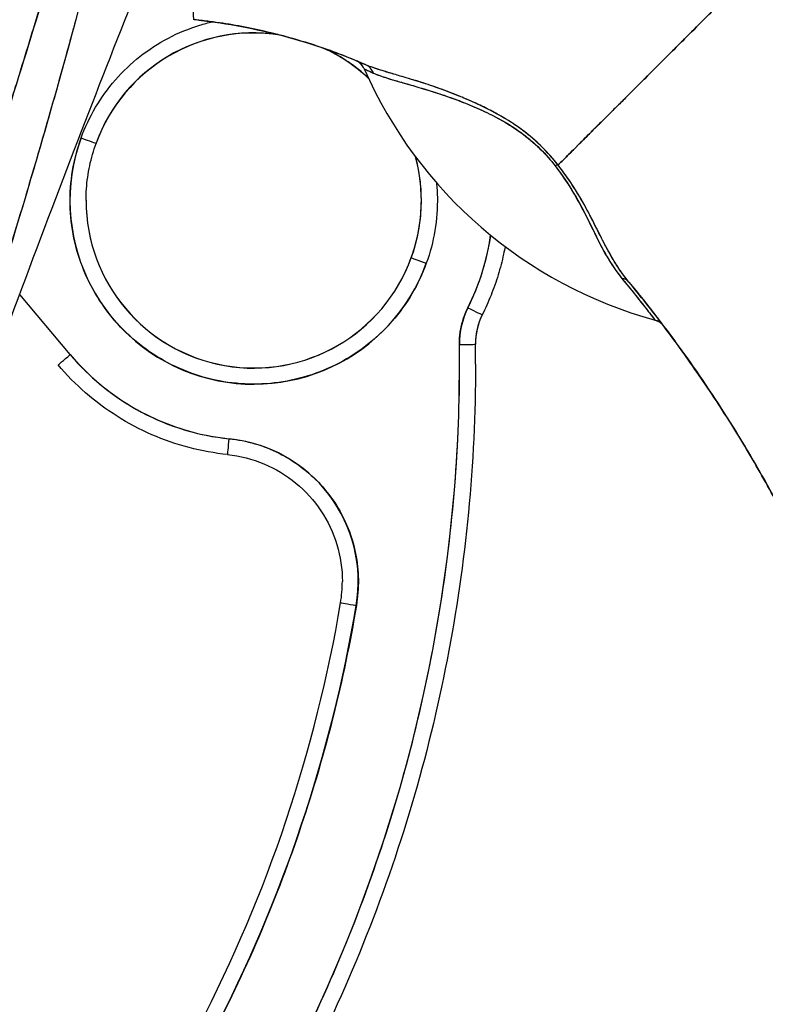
# Model space of a CAD drawing. Extents: x 785 to 1232, y 18 to 306.
# Tile 36 of 232: x 825.457 to 826.376, y 189.161 to 190.375. Entities that reach past the tile are written whole.
import ezdxf

# ---------------------------------------------------------------- set-up
doc = ezdxf.new("R2010")
doc.units = 0
doc.header["$LTSCALE"] = 4
doc.header["$MEASUREMENT"] = 0
doc.layers.get('0').update_dxf_attribs({"linetype": 'CONTINUOUS'})

msp = doc.modelspace()

# ---------------------------------------------------------------- linework, layer by layer
for p, q in [((826.0452, 190.2544), (826.0452, 190.2543)), ((826.0452, 190.2543), (826.0452, 190.2544)), ((826.0454, 190.2589), (826.0454, 190.2589)), ((826.0454, 190.2589), (826.0454, 190.2589)), ((826.0646, 190.2474), (826.0646, 190.2474)), ((825.551, 190.2227), (825.551, 190.223)), ((825.551, 190.223), (825.551, 190.2227)), ((825.551, 190.2227), (825.551, 190.2227)), ((825.551, 190.2227), (825.551, 190.2227)), ((825.9519, 190.1522), (825.9519, 190.1524)), ((825.9395, 190.0818), (825.9395, 190.0816)), ((825.9395, 190.0816), (825.9395, 190.0818)), ((825.5191, 189.9622), (825.4567, 190.0365)), ((826.0269, 190.0112), (826.0269, 190.0112)), ((826.0185, 189.9751), (826.0185, 189.9749)), ((826.0185, 189.9749), (826.0185, 189.9751)), ((826.0187, 189.9504), (826.0187, 189.9506))]:
    msp.add_line(p, q)
for centre, radius, start, end in [((825.7452, 190.1522), 0.2067, 46.7555, 65.3683), ((825.8629, 190.3067), 0.0201, 23.6684, 56.8157), ((826.0973, 189.9759), 0.0984, 153.4032, 180.7341), ((826.0973, 189.9759), 0.0787, 153.4032, 180.7341), ((826.0973, 189.9759), 0.0787, 153.4032, 180.7341), ((826.2348, 189.9851), 0.0201, 44.4756, 74.6399), ((826.0973, 189.9762), 0.0984, 179.9225, 180.0876), ((826.0973, 189.9762), 0.0787, 180.0912, 180.7341), ((826.0973, 189.9762), 0.0787, 180.0912, 180.7341), ((825.7452, 190.1521), 0.2953, 220.033, 264.1461)]:
    msp.add_arc(centre, radius, start, end)
for centre, major_axis, ratio, start_param, end_param in [((825.7452, 190.1522), (-0.2041, 0.0326), 0.999999, 4.712389, 6.093057), ((825.7452, 190.1524), (-0.1943, 0.0706), 0.999999, 4.914284, 6.283185), ((825.6626, 190.3592), (-0.1269, 0.012), 0.132885, 4.605159, 4.653284), ((825.7452, 190.1524), (0.1869, -0.0883), 0.999999, 1.258796, 1.570796), ((825.863, 190.3066), (0.0184, 0.0081), 0.999983, 0, 0.667548), ((825.863, 190.3066), (0.0094, 0.0177), 0.999926, 5.615642, 6.283185), ((827.3216, 189.7904), (-1.4402, 0.5244), 0.001191, 0.000428, 0.011541), ((826.3862, 190.5361), (-0.5512, 0), 0.999825, 0.413493, 1.302303), ((825.8747, 190.3016), (0.0081, 0.0184), 0.957138, 5.524733, 6.286793), ((825.8747, 190.3016), (0.0081, 0.0184), 0.957138, 5.524732, 6.286792), ((825.7452, 190.1521), (0.2128, -0.0773), 0.999999, 3.141593, 6.283185), ((825.5325, 190.2295), (0.0185, -0.0067), 0.001197, 4.712824, 6.28362), ((825.7452, 190.1524), (-0.1943, 0.0704), 0.999999, 6.282035, 6.283185), ((825.7452, 190.1522), (0.1943, -0.0706), 0.999999, 0, 0.612104), ((825.7452, 190.1524), (0.1997, 0.0535), 0.999999, 6.021531, 6.283185), ((826.107, 190.1833), (-0.0159, -0.0123), 0.237585, 3.562009, 3.879349), ((826.107, 190.1833), (0.0159, 0.0123), 0.237603, 0.420158, 0.737553), ((826.107, 190.1844), (0.0159, 0.0122), 0.235613, 0.501079, 0.502422), ((825.7452, 190.1524), (-0.2067, 0), 0.999999, 6.282307, 6.283185), ((825.7452, 190.1524), (0.1943, -0.0706), 0.999999, 3.491295, 6.283185), ((825.7452, 190.1522), (-0.2067, 0), 0.999999, 0, 2.793103), ((825.7452, 190.1522), (-0.2067, 0), 0.999999, 0, 2.793103), ((825.7452, 190.1524), (0.2067, -0.0003), 0.999999, 5.935909, 6.283185), ((825.7452, 190.1521), (0.264, -0.1322), 1, 0, 0.318843), ((825.958, 190.0749), (-0.0185, 0.0067), 0.001197, 0.000435, 1.571231), ((826.1923, 190.0389), (0.0155, 0.0128), 0.763315, 6.282536, 6.912065), ((826.1923, 190.0389), (0.0155, 0.0128), 0.763316, 6.282524, 6.912051), ((826.0093, 190.02), (0.0176, -0.0088), 0.001139, 4.712959, 6.272264), ((826.0093, 190.02), (0.0176, -0.0088), 0.001139, 4.712959, 6.272264), ((826.2346, 189.9854), (0.0053, 0.0194), 0.999856, 5.750181, 6.283185), ((825.7976, 190.599), (0.4425, -0.5945), 0.00076, 6.252857, 6.28421), ((826.2346, 189.9854), (0.0144, 0.014), 0.999539, 0, 0.533354), ((824.1053, 189.9504), (1.8937, 0), 0.999999, 5.803859, 6.295998), ((825.9989, 189.9746), (0.0197, 0.0003), 0.001273, 4.712373, 6.283169), ((825.9989, 189.9746), (0.0197, 0.0003), 0.001273, 4.712373, 6.283169), ((825.9989, 189.9749), (0.0197, 0.0003), 0.001273, 0.015863, 0.016902), ((824.1053, 189.9506), (1.9134, 0), 0.999999, 0, 0.012795), ((824.1053, 189.9504), (1.9134, 0), 0.999999, 0, 0.012813), ((824.1053, 189.9504), (1.9134, 0), 0.999999, 0, 0.012813), ((825.5191, 189.9622), (-0.0151, -0.0127), 0.000975, 6.282366, 7.853162), ((825.7151, 189.8584), (-0.002, -0.0196), 0.00013, 6.281918, 7.852715), ((825.7151, 189.8584), (-0.002, -0.0196), 0.00013, 6.281918, 7.852715), ((825.697, 189.6822), (0.1762, -0.0181), 0.999999, 6.218435, 7.853982), ((825.697, 189.6822), (0.1553, -0.0262), 0.999999, 0, 0.166921), ((824.1053, 189.9504), (1.7717, 0), 0.999999, 5.803859, 6.116264), ((824.1053, 189.9504), (1.7913, 0), 0.999999, 5.803859, 6.116264), ((825.8718, 189.6528), (-0.0194, 0.0033), 0.001256, 0.000212, 1.571008), ((825.8718, 189.6528), (-0.0194, 0.0033), 0.001256, 0.000212, 1.571008)]:
    msp.add_ellipse(centre, major_axis=major_axis, ratio=ratio, start_param=start_param, end_param=end_param)
for points, knots in [([(825.6716, 190.3753), (825.6715, 190.3753), (825.6715, 190.3755), (825.6714, 190.3761), (825.6713, 190.3763), (825.6713, 190.3766), (825.6713, 190.377), (825.6712, 190.3772), (825.6712, 190.3773), (825.6712, 190.3774), (825.6712, 190.378), (825.6711, 190.3788), (825.6711, 190.3797), (825.671, 190.3806), (825.6709, 190.3816), (825.6709, 190.3827), (825.6709, 190.3829), (825.6709, 190.383), (825.6709, 190.3832), (825.6708, 190.3846), (825.6708, 190.3862), (825.6707, 190.3881), (825.6707, 190.3897), (825.6706, 190.3915), (825.6706, 190.3936), (825.6706, 190.3939), (825.6705, 190.3943), (825.6705, 190.3947), (825.6705, 190.3971), (825.6704, 190.3999), (825.6704, 190.4031), (825.6703, 190.4057), (825.6703, 190.4086), (825.6703, 190.4118), (825.6703, 190.4124), (825.6703, 190.413), (825.6703, 190.4136), (825.6703, 190.4174), (825.6703, 190.4217), (825.6703, 190.4263), (825.6703, 190.4305), (825.6704, 190.435), (825.6704, 190.4398), (825.6704, 190.4403), (825.6704, 190.4409), (825.6704, 190.4414), (825.6704, 190.4469), (825.6705, 190.4528), (825.6705, 190.4592), (825.6706, 190.4654), (825.6706, 190.4722), (825.6707, 190.4795), (825.6707, 190.4868), (825.6708, 190.4945), (825.6709, 190.5028), (825.6709, 190.511), (825.671, 190.5196), (825.671, 190.5289), (825.671, 190.5301), (825.671, 190.5313), (825.671, 190.5325), (825.6711, 190.5404), (825.6711, 190.5488), (825.6711, 190.5576), (825.6712, 190.5674), (825.6712, 190.5778), (825.6713, 190.5888), (825.6713, 190.5931), (825.6713, 190.5974), (825.6714, 190.6019), (825.6714, 190.6085), (825.6714, 190.6152), (825.6715, 190.6222), (825.6716, 190.6433), (825.6717, 190.6665), (825.6718, 190.6926), (825.6718, 190.6934), (825.6718, 190.6942), (825.6718, 190.695), (825.672, 190.7191), (825.6721, 190.7457), (825.6723, 190.7734), (825.6723, 190.7849), (825.6724, 190.7966), (825.6725, 190.8083), (825.6725, 190.8237), (825.6726, 190.8392), (825.6727, 190.8546), (825.6728, 190.8802), (825.6729, 190.9057), (825.6731, 190.9302), (825.6731, 190.9319), (825.6731, 190.9336), (825.6731, 190.9353), (825.6732, 190.9619), (825.6733, 190.9873), (825.6734, 191.0122), (825.6735, 191.0223), (825.6735, 191.0323), (825.6736, 191.0423), (825.6736, 191.0558), (825.6737, 191.0692), (825.6737, 191.0822), (825.6738, 191.1036), (825.6739, 191.1241), (825.6739, 191.1428)], [0, 0, 0, 0, 0.051587, 0.051587, 0.051587, 0.076923, 0.076923, 0.076923, 0.084185, 0.084185, 0.084185, 0.12001, 0.12001, 0.12001, 0.153846, 0.153846, 0.153846, 0.158111, 0.158111, 0.158111, 0.197166, 0.197166, 0.197166, 0.230769, 0.230769, 0.230769, 0.236582, 0.236582, 0.236582, 0.275566, 0.275566, 0.275566, 0.307692, 0.307692, 0.307692, 0.313667, 0.313667, 0.313667, 0.351144, 0.351144, 0.351144, 0.384615, 0.384615, 0.384615, 0.388358, 0.388358, 0.388358, 0.425269, 0.425269, 0.425269, 0.461538, 0.461538, 0.461538, 0.498022, 0.498022, 0.498022, 0.533802, 0.533802, 0.533802, 0.538462, 0.538462, 0.538462, 0.568677, 0.568677, 0.568677, 0.602294, 0.602294, 0.602294, 0.615385, 0.615385, 0.615385, 0.634551, 0.634551, 0.634551, 0.692308, 0.692308, 0.692308, 0.694069, 0.694069, 0.694069, 0.747191, 0.747191, 0.747191, 0.769231, 0.769231, 0.769231, 0.798153, 0.798153, 0.798153, 0.846154, 0.846154, 0.846154, 0.849449, 0.849449, 0.849449, 0.901739, 0.901739, 0.901739, 0.923077, 0.923077, 0.923077, 0.952173, 0.952173, 0.952173, 1, 1, 1, 1]), ([(825.6037, 190.9176), (825.592, 190.8338), (825.5752, 190.745), (825.5528, 190.651), (825.5304, 190.557), (825.5023, 190.4579), (825.4705, 190.3539), (825.4388, 190.2498), (825.4034, 190.1408), (825.3669, 190.027), (825.3303, 189.9132), (825.2926, 189.7946), (825.2528, 189.6712)], [0, 0, 0, 0, 0.25, 0.25, 0.25, 0.5, 0.5, 0.5, 0.75, 0.75, 0.75, 1, 1, 1, 1]), ([(825.2528, 189.6712), (825.2604, 189.6954), (825.268, 189.7196), (825.2757, 189.7438), (825.283, 189.7667), (825.2903, 189.7896), (825.2977, 189.8125), (825.3047, 189.8344), (825.3117, 189.8562), (825.3187, 189.878), (825.3254, 189.8989), (825.3322, 189.9197), (825.3389, 189.9405), (825.3453, 189.9605), (825.3518, 189.9804), (825.3582, 190.0003), (825.3644, 190.0194), (825.3706, 190.0385), (825.3768, 190.0576), (825.3827, 190.0759), (825.3886, 190.0942), (825.3945, 190.1126), (825.4002, 190.1302), (825.4059, 190.1478), (825.4115, 190.1655), (825.4169, 190.1825), (825.4224, 190.1995), (825.4278, 190.2165), (825.433, 190.2329), (825.4381, 190.2493), (825.4433, 190.2657), (825.4459, 190.2742), (825.4486, 190.2827), (825.4513, 190.2913), (825.4536, 190.2986), (825.4558, 190.306), (825.4581, 190.3134), (825.4629, 190.3288), (825.4676, 190.3442), (825.4723, 190.3596), (825.4768, 190.3746), (825.4813, 190.3895), (825.4857, 190.4045), (825.4901, 190.4191), (825.4944, 190.4337), (825.4986, 190.4483), (825.5027, 190.4625), (825.5068, 190.4767), (825.5108, 190.491), (825.5147, 190.5049), (825.5186, 190.5188), (825.5224, 190.5327), (825.5261, 190.5463), (825.5297, 190.56), (825.5333, 190.5736), (825.5368, 190.587), (825.5403, 190.6004), (825.5436, 190.6137), (825.5469, 190.6269), (825.5502, 190.6401), (825.5533, 190.6532), (825.5565, 190.6662), (825.5595, 190.6792), (825.5624, 190.6922), (825.5653, 190.705), (825.5682, 190.7178), (825.5709, 190.7306), (825.5736, 190.7433), (825.5762, 190.7559), (825.5788, 190.7686), (825.5813, 190.7812), (825.5837, 190.7937), (825.586, 190.8063), (825.5883, 190.8187), (825.5905, 190.8312), (825.5926, 190.8436), (825.5946, 190.856), (825.5966, 190.8683), (825.5985, 190.8807), (825.6003, 190.893), (825.6021, 190.9053), (825.6037, 190.9176)], [0, 0, 0, 0, 0.058373, 0.058373, 0.058373, 0.113771, 0.113771, 0.113771, 0.166588, 0.166588, 0.166588, 0.217025, 0.217025, 0.217025, 0.265271, 0.265271, 0.265271, 0.311506, 0.311506, 0.311506, 0.355892, 0.355892, 0.355892, 0.398581, 0.398581, 0.398581, 0.439711, 0.439711, 0.439711, 0.479413, 0.479413, 0.479413, 0.5, 0.5, 0.5, 0.517807, 0.517807, 0.517807, 0.555021, 0.555021, 0.555021, 0.59116, 0.59116, 0.59116, 0.62632, 0.62632, 0.62632, 0.660593, 0.660593, 0.660593, 0.694065, 0.694065, 0.694065, 0.726815, 0.726815, 0.726815, 0.75892, 0.75892, 0.75892, 0.79045, 0.79045, 0.79045, 0.821471, 0.821471, 0.821471, 0.852043, 0.852043, 0.852043, 0.882223, 0.882223, 0.882223, 0.912065, 0.912065, 0.912065, 0.941613, 0.941613, 0.941613, 0.970914, 0.970914, 0.970914, 1, 1, 1, 1]), ([(825.6289, 190.922), (825.6261, 190.8864), (825.6224, 190.8511), (825.6178, 190.8156), (825.6132, 190.7801), (825.6077, 190.7443), (825.6013, 190.7079), (825.5949, 190.6715), (825.5877, 190.6345), (825.5795, 190.5963), (825.5714, 190.5582), (825.5623, 190.519), (825.5523, 190.4782), (825.5423, 190.4375), (825.5313, 190.3952), (825.5192, 190.3507), (825.5071, 190.3063), (825.494, 190.2598), (825.4796, 190.2106), (825.4652, 190.1613), (825.4496, 190.1092), (825.4326, 190.0536), (825.4157, 189.998), (825.3973, 189.9388), (825.3774, 189.8753), (825.3575, 189.8118), (825.3362, 189.7439), (825.3136, 189.6718)], [0, 0, 0, 0, 0.111111, 0.111111, 0.111111, 0.222222, 0.222222, 0.222222, 0.333333, 0.333333, 0.333333, 0.444444, 0.444444, 0.444444, 0.555556, 0.555556, 0.555556, 0.666667, 0.666667, 0.666667, 0.777778, 0.777778, 0.777778, 0.888889, 0.888889, 0.888889, 1, 1, 1, 1]), ([(825.6289, 190.922), (825.6279, 190.9098), (825.6269, 190.8974), (825.6257, 190.885), (825.6245, 190.8727), (825.6232, 190.8603), (825.6217, 190.8477), (825.6203, 190.8353), (825.6187, 190.8228), (825.6171, 190.8102), (825.6154, 190.7976), (825.6136, 190.785), (825.6117, 190.7723), (825.6099, 190.7596), (825.6079, 190.7468), (825.6057, 190.734), (825.6036, 190.7212), (825.6014, 190.7083), (825.5991, 190.6952), (825.597, 190.6835), (825.5947, 190.6717), (825.5925, 190.6598), (825.5922, 190.6585), (825.592, 190.6573), (825.5917, 190.656), (825.5892, 190.6428), (825.5865, 190.6296), (825.5837, 190.6162), (825.581, 190.6028), (825.5781, 190.5893), (825.5751, 190.5757), (825.5721, 190.5621), (825.569, 190.5484), (825.5658, 190.5345), (825.5626, 190.5206), (825.5592, 190.5066), (825.5558, 190.4925), (825.5524, 190.4783), (825.5488, 190.464), (825.5452, 190.4496), (825.5415, 190.435), (825.5377, 190.4203), (825.5338, 190.4056), (825.5303, 190.3921), (825.5267, 190.3785), (825.523, 190.3648), (825.5226, 190.3634), (825.5222, 190.3619), (825.5218, 190.3604), (825.5177, 190.345), (825.5134, 190.3296), (825.5091, 190.314), (825.5047, 190.2981), (825.5002, 190.2822), (825.4956, 190.2661), (825.491, 190.2498), (825.4862, 190.2333), (825.4814, 190.2167), (825.4765, 190.1998), (825.4715, 190.1828), (825.4664, 190.1656), (825.4612, 190.1481), (825.4559, 190.1305), (825.4505, 190.1126), (825.4451, 190.0945), (825.4395, 190.0761), (825.4338, 190.0576), (825.4317, 190.0505), (825.4295, 190.0433), (825.4273, 190.0361), (825.4236, 190.0242), (825.42, 190.0123), (825.4163, 190.0003), (825.4102, 189.9806), (825.404, 189.9607), (825.3978, 189.9406), (825.3914, 189.92), (825.3849, 189.8991), (825.3783, 189.8781), (825.3716, 189.8565), (825.3647, 189.8348), (825.3578, 189.8128), (825.3507, 189.7901), (825.3435, 189.7672), (825.3363, 189.7442), (825.3288, 189.7203), (825.3212, 189.6962), (825.3136, 189.6718)], [0, 0, 0, 0, 0.037382, 0.037382, 0.037382, 0.074234, 0.074234, 0.074234, 0.110636, 0.110636, 0.110636, 0.146671, 0.146671, 0.146671, 0.182417, 0.182417, 0.182417, 0.217957, 0.217957, 0.217957, 0.25, 0.25, 0.25, 0.253368, 0.253368, 0.253368, 0.288725, 0.288725, 0.288725, 0.324095, 0.324095, 0.324095, 0.359547, 0.359547, 0.359547, 0.39515, 0.39515, 0.39515, 0.430974, 0.430974, 0.430974, 0.467089, 0.467089, 0.467089, 0.5, 0.5, 0.5, 0.503564, 0.503564, 0.503564, 0.540473, 0.540473, 0.540473, 0.577897, 0.577897, 0.577897, 0.615918, 0.615918, 0.615918, 0.654622, 0.654622, 0.654622, 0.694093, 0.694093, 0.694093, 0.734423, 0.734423, 0.734423, 0.75, 0.75, 0.75, 0.775706, 0.775706, 0.775706, 0.818036, 0.818036, 0.818036, 0.861515, 0.861515, 0.861515, 0.906243, 0.906243, 0.906243, 0.952322, 0.952322, 0.952322, 1, 1, 1, 1]), ([(825.4265, 189.9546), (825.4518, 190.0237), (825.4767, 190.0904), (825.5012, 190.1547), (825.5256, 190.219), (825.5495, 190.2808), (825.5729, 190.3404), (825.5963, 190.4), (825.6191, 190.4573), (825.6413, 190.5123)], [0, 0, 0, 0, 0.333333, 0.333333, 0.333333, 0.666667, 0.666667, 0.666667, 1, 1, 1, 1]), ([(826.3759, 190.4512), (826.3685, 190.4438), (826.361, 190.4363), (826.3534, 190.4287), (826.3454, 190.4207), (826.3374, 190.4126), (826.3294, 190.4047), (826.327, 190.4023), (826.3246, 190.3999), (826.3222, 190.3975), (826.3162, 190.3915), (826.3102, 190.3855), (826.3042, 190.3795), (826.2955, 190.3708), (826.2869, 190.3622), (826.2785, 190.3538), (826.2758, 190.3511), (826.2731, 190.3485), (826.2705, 190.3458), (826.2645, 190.3398), (826.2586, 190.3339), (826.2527, 190.3281), (826.2441, 190.3195), (826.2357, 190.3111), (826.2276, 190.3029), (826.226, 190.3014), (826.2245, 190.2998), (826.223, 190.2983), (826.2163, 190.2917), (826.2098, 190.2852), (826.2036, 190.2789), (826.1997, 190.275), (826.1959, 190.2712), (826.1921, 190.2675), (826.1884, 190.2638), (826.1848, 190.2602), (826.1813, 190.2566), (826.1777, 190.2531), (826.1742, 190.2496), (826.1708, 190.2462), (826.1675, 190.2429), (826.1642, 190.2396), (826.1611, 190.2365), (826.156, 190.2314), (826.1511, 190.2266), (826.1465, 190.222), (826.1455, 190.221), (826.1444, 190.2199), (826.1434, 190.2189), (826.1407, 190.2162), (826.1381, 190.2136), (826.1356, 190.2112), (826.1332, 190.2087), (826.1308, 190.2064), (826.1286, 190.2041), (826.1264, 190.2019), (826.1243, 190.1998), (826.1223, 190.1979), (826.1216, 190.1972), (826.121, 190.1966), (826.1204, 190.196)], [0, 0, 0, 0, 0.070424, 0.070424, 0.070424, 0.144534, 0.144534, 0.144534, 0.166667, 0.166667, 0.166667, 0.223343, 0.223343, 0.223343, 0.306734, 0.306734, 0.306734, 0.333333, 0.333333, 0.333333, 0.393545, 0.393545, 0.393545, 0.482972, 0.482972, 0.482972, 0.5, 0.5, 0.5, 0.574383, 0.574383, 0.574383, 0.620537, 0.620537, 0.620537, 0.666667, 0.666667, 0.666667, 0.713018, 0.713018, 0.713018, 0.759127, 0.759127, 0.759127, 0.833333, 0.833333, 0.833333, 0.850626, 0.850626, 0.850626, 0.895889, 0.895889, 0.895889, 0.940848, 0.940848, 0.940848, 0.985537, 0.985537, 0.985537, 1, 1, 1, 1]), ([(826.1204, 190.196), (826.121, 190.1966), (826.1216, 190.1972), (826.1223, 190.1979), (826.1243, 190.1998), (826.1264, 190.2019), (826.1286, 190.2041), (826.1308, 190.2064), (826.1332, 190.2087), (826.1356, 190.2112), (826.1381, 190.2136), (826.1407, 190.2162), (826.1434, 190.2189), (826.1444, 190.2199), (826.1455, 190.221), (826.1466, 190.222), (826.1511, 190.2266), (826.156, 190.2314), (826.1611, 190.2365), (826.1674, 190.2428), (826.1741, 190.2495), (826.1812, 190.2566), (826.1883, 190.2637), (826.1958, 190.2711), (826.2036, 190.2789), (826.2098, 190.2852), (826.2163, 190.2916), (826.2229, 190.2983), (826.2245, 190.2998), (826.226, 190.3014), (826.2276, 190.3029), (826.2357, 190.3111), (826.2441, 190.3195), (826.2527, 190.3281), (826.2586, 190.3339), (826.2645, 190.3398), (826.2705, 190.3458), (826.2731, 190.3485), (826.2758, 190.3511), (826.2785, 190.3538), (826.2869, 190.3622), (826.2955, 190.3708), (826.3042, 190.3795), (826.3101, 190.3854), (826.3161, 190.3914), (826.3222, 190.3975), (826.3246, 190.3999), (826.327, 190.4023), (826.3294, 190.4047), (826.3374, 190.4126), (826.3454, 190.4207), (826.3534, 190.4287), (826.361, 190.4363), (826.3685, 190.4438), (826.3759, 190.4512)], [0, 0, 0, 0, 0.014459, 0.014459, 0.014459, 0.059137, 0.059137, 0.059137, 0.104088, 0.104088, 0.104088, 0.149345, 0.149345, 0.149345, 0.166667, 0.166667, 0.166667, 0.24084, 0.24084, 0.24084, 0.33319, 0.33319, 0.33319, 0.425633, 0.425633, 0.425633, 0.5, 0.5, 0.5, 0.517058, 0.517058, 0.517058, 0.606462, 0.606462, 0.606462, 0.666667, 0.666667, 0.666667, 0.693307, 0.693307, 0.693307, 0.776791, 0.776791, 0.776791, 0.833333, 0.833333, 0.833333, 0.855634, 0.855634, 0.855634, 0.929684, 0.929684, 0.929684, 1, 1, 1, 1]), ([(826.3759, 190.4512), (826.385, 190.4188), (826.3933, 190.3864), (826.4012, 190.3541), (826.4091, 190.3218), (826.4164, 190.2896), (826.4234, 190.2577), (826.4303, 190.2258), (826.4369, 190.1942), (826.4433, 190.1629), (826.4496, 190.1316), (826.4558, 190.1007), (826.4619, 190.0702), (826.4681, 190.0397), (826.4742, 190.0097), (826.4805, 189.9801), (826.4868, 189.9505), (826.4932, 189.9214), (826.5001, 189.8928), (826.507, 189.8642), (826.5143, 189.836), (826.5223, 189.8083), (826.5302, 189.7805), (826.5387, 189.7532), (826.5482, 189.7263)], [0, 0, 0, 0, 0.124961, 0.124961, 0.124961, 0.249967, 0.249967, 0.249967, 0.374972, 0.374972, 0.374972, 0.499978, 0.499978, 0.499978, 0.624983, 0.624983, 0.624983, 0.749989, 0.749989, 0.749989, 0.874994, 0.874994, 0.874994, 1, 1, 1, 1]), ([(825.5325, 190.2294), (825.5373, 190.2427), (825.5432, 190.2552), (825.5503, 190.2672), (825.5573, 190.2791), (825.5655, 190.2905), (825.5747, 190.301), (825.5839, 190.3115), (825.594, 190.3212), (825.605, 190.3298), (825.6159, 190.3385), (825.6277, 190.3461), (825.64, 190.3526), (825.6524, 190.3591), (825.6653, 190.3644), (825.6787, 190.3685), (825.6837, 190.3701), (825.6889, 190.3715), (825.6941, 190.3727)], [0, 0, 0, 0, 0.0588235, 0.0588235, 0.0588235, 0.1176471, 0.1176471, 0.1176471, 0.1764706, 0.1764706, 0.1764706, 0.2352941, 0.2352941, 0.2352941, 0.2941176, 0.2941176, 0.2941176, 0.3166113, 0.3166113, 0.3166113, 0.3166113]), ([(825.6777, 190.3747), (825.7127, 190.3708), (825.7475, 190.3643), (825.7819, 190.3552), (825.8162, 190.3461), (825.8499, 190.3343), (825.8827, 190.3199)], [0, 0, 0, 0, 0.5, 0.5, 0.5, 1, 1, 1, 1]), ([(825.8827, 190.3199), (825.8822, 190.3202), (825.8817, 190.3204), (825.8813, 190.3206), (825.8613, 190.3292), (825.8411, 190.337), (825.8206, 190.3437), (825.8, 190.3505), (825.7793, 190.3562), (825.7583, 190.361), (825.7374, 190.3659), (825.7163, 190.3697), (825.6951, 190.3725), (825.6893, 190.3733), (825.6835, 190.374), (825.6777, 190.3747)], [0, 0, 0, 0, 0.007361, 0.007361, 0.007361, 0.310645, 0.310645, 0.310645, 0.613929, 0.613929, 0.613929, 0.917213, 0.917213, 0.917213, 1, 1, 1, 1]), ([(825.8814, 190.3147), (825.8815, 190.3146), (825.8818, 190.3145), (825.8823, 190.3143), (825.8831, 190.3139), (825.8843, 190.3133), (825.886, 190.3126), (825.8877, 190.3118), (825.89, 190.3108), (825.8926, 190.3095)], [0, 0, 0, 0, 0.250608, 0.250608, 0.250608, 0.616926, 0.616926, 0.616926, 1, 1, 1, 1]), ([(825.8814, 190.3147), (825.8815, 190.3146), (825.882, 190.3144), (825.8828, 190.314), (825.8837, 190.3136), (825.885, 190.313), (825.8866, 190.3123), (825.8883, 190.3116), (825.8902, 190.3107), (825.8926, 190.3095)], [0, 0, 0, 0, 0.333333, 0.333333, 0.333333, 0.666667, 0.666667, 0.666667, 1, 1, 1, 1]), ([(826.1204, 190.196), (826.114, 190.2042), (826.1068, 190.2123), (826.0987, 190.2201), (826.0906, 190.228), (826.0815, 190.2356), (826.0716, 190.2426), (826.0711, 190.2429), (826.0707, 190.2432), (826.0703, 190.2435), (826.0607, 190.2502), (826.0505, 190.2563), (826.0399, 190.2619), (826.0385, 190.2626), (826.0371, 190.2634), (826.0356, 190.2641), (826.0269, 190.2686), (826.018, 190.2728), (826.0089, 190.2767), (826.0078, 190.2772), (826.0066, 190.2777), (826.0055, 190.2782), (826.0034, 190.2791), (826.0013, 190.28), (825.9991, 190.2808), (825.9895, 190.2848), (825.9798, 190.2885), (825.9702, 190.2918), (825.9699, 190.2919), (825.9696, 190.292), (825.9693, 190.2921), (825.9612, 190.295), (825.9531, 190.2976), (825.9451, 190.3), (825.9447, 190.3002), (825.9443, 190.3003), (825.9438, 190.3004), (825.9412, 190.3013), (825.9385, 190.3021), (825.9359, 190.3029), (825.9325, 190.3039), (825.9291, 190.3049), (825.9259, 190.3058), (825.9205, 190.3074), (825.9154, 190.3089), (825.9106, 190.3103), (825.9086, 190.3109), (825.9066, 190.3115), (825.9048, 190.3121), (825.9027, 190.3128), (825.9007, 190.3134), (825.8988, 190.314), (825.8925, 190.316), (825.8872, 190.318), (825.8827, 190.3199)], [0, 0, 0, 0, 0.125, 0.125, 0.125, 0.25, 0.25, 0.25, 0.255535, 0.255535, 0.255535, 0.375, 0.375, 0.375, 0.39094, 0.39094, 0.39094, 0.487767, 0.487767, 0.487767, 0.5, 0.5, 0.5, 0.522422, 0.522422, 0.522422, 0.625, 0.625, 0.625, 0.628055, 0.628055, 0.628055, 0.715688, 0.715688, 0.715688, 0.720466, 0.720466, 0.720466, 0.75, 0.75, 0.75, 0.787783, 0.787783, 0.787783, 0.849243, 0.849243, 0.849243, 0.875, 0.875, 0.875, 0.903965, 0.903965, 0.903965, 1, 1, 1, 1]), ([(826.1204, 190.196), (826.1145, 190.2035), (826.1079, 190.211), (826.1009, 190.2179), (826.0997, 190.2192), (826.0985, 190.2204), (826.0972, 190.2216), (826.09, 190.2284), (826.0825, 190.2347), (826.0744, 190.2406), (826.0731, 190.2415), (826.0718, 190.2425), (826.0705, 190.2434), (826.0631, 190.2485), (826.0554, 190.2533), (826.0473, 190.2578), (826.0448, 190.2592), (826.0423, 190.2606), (826.0397, 190.262), (826.0339, 190.2651), (826.0281, 190.268), (826.0221, 190.2708), (826.0169, 190.2732), (826.0116, 190.2756), (826.0063, 190.2778), (826.0037, 190.279), (826.0011, 190.2801), (825.9984, 190.2811), (825.9902, 190.2845), (825.9819, 190.2876), (825.9737, 190.2906), (825.9732, 190.2908), (825.9726, 190.291), (825.9721, 190.2911), (825.9642, 190.2939), (825.9565, 190.2965), (825.9488, 190.2989), (825.9454, 190.3), (825.942, 190.301), (825.9387, 190.302), (825.9351, 190.3031), (825.9315, 190.3042), (825.928, 190.3052), (825.9225, 190.3068), (825.9171, 190.3084), (825.912, 190.3099), (825.9106, 190.3103), (825.9093, 190.3107), (825.908, 190.3111), (825.9051, 190.312), (825.9023, 190.3129), (825.8996, 190.3137), (825.8962, 190.3148), (825.893, 190.3159), (825.89, 190.317), (825.8874, 190.318), (825.885, 190.3189), (825.8827, 190.3199)], [0, 0, 0, 0, 0.106229, 0.106229, 0.106229, 0.125, 0.125, 0.125, 0.232823, 0.232823, 0.232823, 0.25, 0.25, 0.25, 0.345204, 0.345204, 0.345204, 0.375, 0.375, 0.375, 0.441581, 0.441581, 0.441581, 0.5, 0.5, 0.5, 0.528868, 0.528868, 0.528868, 0.618969, 0.618969, 0.618969, 0.625, 0.625, 0.625, 0.711204, 0.711204, 0.711204, 0.75, 0.75, 0.75, 0.791698, 0.791698, 0.791698, 0.857612, 0.857612, 0.857612, 0.875, 0.875, 0.875, 0.912763, 0.912763, 0.912763, 0.959824, 0.959824, 0.959824, 1, 1, 1, 1]), ([(825.8926, 190.3095), (825.8947, 190.3086), (825.8969, 190.3077), (825.8993, 190.3068), (825.902, 190.3058), (825.9049, 190.3048), (825.9081, 190.3038), (825.9116, 190.3027), (825.9155, 190.3015), (825.9196, 190.3003), (825.9221, 190.2996), (825.9246, 190.2988), (825.9273, 190.2981), (825.9296, 190.2974), (825.9321, 190.2967), (825.9345, 190.296), (825.9406, 190.2942), (825.9472, 190.2923), (825.9541, 190.2902), (825.9615, 190.288), (825.9693, 190.2855), (825.9776, 190.2828), (825.9784, 190.2825), (825.9792, 190.2822), (825.98, 190.282), (825.9867, 190.2797), (825.9938, 190.2772), (826.001, 190.2744), (826.0083, 190.2716), (826.0158, 190.2684), (826.0236, 190.2649), (826.0314, 190.2614), (826.0395, 190.2575), (826.0477, 190.253), (826.0478, 190.2529), (826.048, 190.2528), (826.0481, 190.2527), (826.0565, 190.2481), (826.065, 190.243), (826.0734, 190.237), (826.0773, 190.2342), (826.0811, 190.2313), (826.0848, 190.2282), (826.0896, 190.2243), (826.0942, 190.2201), (826.0986, 190.2157), (826.1052, 190.2091), (826.1113, 190.202), (826.1169, 190.1949)], [0, 0, 0, 0, 0.060401, 0.060401, 0.060401, 0.128439, 0.128439, 0.128439, 0.204371, 0.204371, 0.204371, 0.25, 0.25, 0.25, 0.289854, 0.289854, 0.289854, 0.38726, 0.38726, 0.38726, 0.490155, 0.490155, 0.490155, 0.5, 0.5, 0.5, 0.582487, 0.582487, 0.582487, 0.665027, 0.665027, 0.665027, 0.748353, 0.748353, 0.748353, 0.75, 0.75, 0.75, 0.835339, 0.835339, 0.835339, 0.875, 0.875, 0.875, 0.925032, 0.925032, 0.925032, 1, 1, 1, 1]), ([(825.8926, 190.3095), (825.8964, 190.3079), (825.901, 190.3061), (825.9068, 190.3042), (825.9127, 190.3023), (825.9197, 190.3003), (825.9281, 190.2978), (825.9365, 190.2954), (825.9463, 190.2927), (825.9564, 190.2896), (825.9665, 190.2866), (825.9767, 190.2832), (825.9869, 190.2795), (825.9972, 190.2758), (826.0075, 190.2718), (826.0176, 190.2675), (826.0277, 190.2631), (826.0377, 190.2584), (826.0473, 190.2532), (826.0569, 190.248), (826.0661, 190.2423), (826.0746, 190.2361), (826.0831, 190.2299), (826.091, 190.2231), (826.0981, 190.2162), (826.1051, 190.2093), (826.1114, 190.2022), (826.1169, 190.1949)], [0, 0, 0, 0, 0.111111, 0.111111, 0.111111, 0.222222, 0.222222, 0.222222, 0.333333, 0.333333, 0.333333, 0.444444, 0.444444, 0.444444, 0.555556, 0.555556, 0.555556, 0.666667, 0.666667, 0.666667, 0.777778, 0.777778, 0.777778, 0.888889, 0.888889, 0.888889, 1, 1, 1, 1]), ([(825.958, 190.0748), (825.9532, 190.0616), (825.9473, 190.0491), (825.9402, 190.0371), (825.9331, 190.0252), (825.9249, 190.0138), (825.9158, 190.0033), (825.9066, 189.9927), (825.8964, 189.9831), (825.8855, 189.9745), (825.8746, 189.9658), (825.8628, 189.9582), (825.8505, 189.9517), (825.8381, 189.9452), (825.8251, 189.9399), (825.8118, 189.9358), (825.7985, 189.9317), (825.7848, 189.9288), (825.7709, 189.9272), (825.7571, 189.9256), (825.743, 189.9253), (825.7291, 189.9263), (825.7152, 189.9273), (825.7014, 189.9296), (825.6879, 189.9331), (825.6744, 189.9367), (825.6612, 189.9415), (825.6486, 189.9474), (825.636, 189.9534), (825.6239, 189.9605), (825.6126, 189.9687), (825.6013, 189.9768), (825.5908, 189.986), (825.5812, 189.9962), (825.5716, 190.0063), (825.5629, 190.0173), (825.5553, 190.029), (825.5477, 190.0407), (825.5412, 190.0531), (825.5359, 190.066), (825.5306, 190.0789), (825.5265, 190.0923), (825.5236, 190.1059), (825.5208, 190.1196), (825.5192, 190.1335), (825.5189, 190.1474), (825.5186, 190.1614), (825.5196, 190.1754), (825.5219, 190.1891), (825.5242, 190.2028), (825.5277, 190.2162), (825.5325, 190.2294)], [0, 0, 0, 0, 0.058824, 0.058824, 0.058824, 0.117647, 0.117647, 0.117647, 0.176471, 0.176471, 0.176471, 0.235294, 0.235294, 0.235294, 0.294118, 0.294118, 0.294118, 0.352941, 0.352941, 0.352941, 0.411765, 0.411765, 0.411765, 0.470588, 0.470588, 0.470588, 0.529412, 0.529412, 0.529412, 0.588235, 0.588235, 0.588235, 0.647059, 0.647059, 0.647059, 0.705882, 0.705882, 0.705882, 0.764706, 0.764706, 0.764706, 0.823529, 0.823529, 0.823529, 0.882353, 0.882353, 0.882353, 0.941176, 0.941176, 0.941176, 1, 1, 1, 1]), ([(825.5385, 190.1522), (825.5385, 190.157), (825.5387, 190.1618), (825.5394, 190.1714), (825.5399, 190.1761), (825.5412, 190.1856), (825.542, 190.1904), (825.544, 190.1998), (825.5452, 190.2044), (825.5478, 190.2137), (825.5493, 190.2182), (825.551, 190.2227)], [3.1415927, 3.1415927, 3.1415927, 3.1415927, 3.2112905, 3.2112905, 3.2809883, 3.2809883, 3.3506862, 3.3506862, 3.420384, 3.420384, 3.4900819, 3.4900819, 3.4900819, 3.4900819]), ([(826.1169, 190.1949), (826.123, 190.187), (826.1286, 190.1789), (826.1336, 190.171), (826.1402, 190.1607), (826.1459, 190.1506), (826.151, 190.1409), (826.1552, 190.1329), (826.1589, 190.1251), (826.1627, 190.1176), (826.1638, 190.1154), (826.1649, 190.1132), (826.166, 190.1111), (826.1709, 190.1012), (826.1756, 190.0918), (826.1807, 190.0831), (826.1863, 190.0734), (826.1922, 190.0645), (826.1991, 190.0561)], [0, 0, 0, 0, 0.148428, 0.148428, 0.148428, 0.340764, 0.340764, 0.340764, 0.5, 0.5, 0.5, 0.546721, 0.546721, 0.546721, 0.762825, 0.762825, 0.762825, 1, 1, 1, 1]), ([(826.1169, 190.1949), (826.125, 190.1844), (826.1326, 190.1732), (826.1396, 190.1615), (826.1466, 190.1498), (826.153, 190.1377), (826.1588, 190.1256), (826.1647, 190.1136), (826.1701, 190.1018), (826.1766, 190.0901), (826.1831, 190.0784), (826.1908, 190.0669), (826.1991, 190.0561)], [0, 0, 0, 0, 0.25, 0.25, 0.25, 0.5, 0.5, 0.5, 0.75, 0.75, 0.75, 1, 1, 1, 1]), ([(826.2078, 190.0516), (826.2055, 190.0545), (826.2032, 190.0574), (826.2011, 190.0603), (826.1987, 190.0636), (826.1964, 190.0669), (826.1942, 190.0703), (826.1921, 190.0735), (826.1901, 190.0767), (826.1882, 190.0799), (826.1879, 190.0803), (826.1877, 190.0807), (826.1875, 190.081), (826.1852, 190.0849), (826.183, 190.0889), (826.1809, 190.0928), (826.1785, 190.0972), (826.1762, 190.1016), (826.1739, 190.106), (826.1734, 190.1071), (826.1729, 190.1081), (826.1724, 190.1091), (826.1703, 190.1132), (826.1683, 190.1173), (826.1663, 190.1213), (826.1651, 190.1237), (826.1639, 190.126), (826.1627, 190.1283), (826.161, 190.1316), (826.1593, 190.135), (826.1575, 190.1383), (826.1572, 190.1389), (826.1569, 190.1396), (826.1565, 190.1402), (826.1518, 190.149), (826.1467, 190.1577), (826.1411, 190.1666), (826.141, 190.1668), (826.1409, 190.167), (826.1407, 190.1672), (826.1346, 190.1768), (826.1279, 190.1865), (826.1204, 190.196)], [0, 0, 0, 0, 0.062727, 0.062727, 0.062727, 0.133158, 0.133158, 0.133158, 0.2, 0.2, 0.2, 0.2074, 0.2074, 0.2074, 0.288525, 0.288525, 0.288525, 0.378924, 0.378924, 0.378924, 0.4, 0.4, 0.4, 0.483407, 0.483407, 0.483407, 0.530937, 0.530937, 0.530937, 0.6, 0.6, 0.6, 0.612912, 0.612912, 0.612912, 0.795849, 0.795849, 0.795849, 0.8, 0.8, 0.8, 1, 1, 1, 1]), ([(826.2078, 190.0516), (826.2004, 190.0606), (826.1941, 190.07), (826.1884, 190.0795), (826.1868, 190.0822), (826.1853, 190.0849), (826.1838, 190.0876), (826.1799, 190.0945), (826.1762, 190.1015), (826.1727, 190.1086), (826.1699, 190.114), (826.1673, 190.1194), (826.1645, 190.1248), (826.162, 190.1298), (826.1594, 190.1348), (826.1568, 190.1397), (826.1527, 190.1472), (826.1485, 190.1546), (826.1441, 190.1618), (826.1422, 190.165), (826.1402, 190.1681), (826.1382, 190.1711), (826.1325, 190.1798), (826.1265, 190.1882), (826.1204, 190.196)], [0, 0, 0, 0, 0.195442, 0.195442, 0.195442, 0.25, 0.25, 0.25, 0.391676, 0.391676, 0.391676, 0.5, 0.5, 0.5, 0.599609, 0.599609, 0.599609, 0.75, 0.75, 0.75, 0.814803, 0.814803, 0.814803, 1, 1, 1, 1]), ([(825.9705, 190.1741), (825.9711, 190.1684), (825.9714, 190.1626), (825.9716, 190.1569), (825.9718, 190.1429), (825.9708, 190.1289), (825.9686, 190.1152), (825.9663, 190.1015), (825.9628, 190.0881), (825.958, 190.0748)], [0.8579996, 0.8579996, 0.8579996, 0.8579996, 0.8823529, 0.8823529, 0.8823529, 0.9411765, 0.9411765, 0.9411765, 1, 1, 1, 1]), ([(826.0093, 190.0199), (826.0155, 190.0323), (826.0207, 190.045), (826.0251, 190.0581), (826.0295, 190.0712), (826.033, 190.0848), (826.0356, 190.0984), (826.0363, 190.102), (826.0369, 190.1057), (826.0374, 190.1094)], [0, 0, 0, 0, 0.3333333, 0.3333333, 0.3333333, 0.6666667, 0.6666667, 0.6666667, 0.7562151, 0.7562151, 0.7562151, 0.7562151]), ([(826.0551, 190.0955), (826.0545, 190.0924), (826.0539, 190.0892), (826.0513, 190.0774), (826.0491, 190.0689), (826.044, 190.0519), (826.041, 190.0436), (826.0345, 190.0271), (826.0308, 190.0191), (826.0269, 190.0112)], [0.1808057, 0.1808057, 0.1808057, 0.1808057, 0.2113574, 0.2113574, 0.2956387, 0.2956387, 0.3799199, 0.3799199, 0.4642012, 0.4642012, 0.4642012, 0.4642012]), ([(826.1991, 190.0561), (826.2083, 190.045), (826.216, 190.0355), (826.2221, 190.0277), (826.2284, 190.0197), (826.233, 190.0137), (826.236, 190.0099), (826.2383, 190.0069), (826.2396, 190.0052), (826.2399, 190.0048)], [0, 0, 0, 0, 0.353142, 0.353142, 0.353142, 0.719555, 0.719555, 0.719555, 1, 1, 1, 1]), ([(826.1991, 190.0561), (826.2075, 190.0461), (826.2146, 190.0372), (826.2205, 190.0297), (826.2264, 190.0223), (826.2311, 190.0162), (826.2344, 190.012), (826.2376, 190.0078), (826.2395, 190.0053), (826.2399, 190.0048)], [0, 0, 0, 0, 0.333333, 0.333333, 0.333333, 0.666667, 0.666667, 0.666667, 1, 1, 1, 1]), ([(826.2078, 190.0516), (826.2313, 190.0231), (826.2537, 189.9939), (826.2751, 189.9641), (826.2965, 189.9342), (826.3168, 189.9038), (826.3362, 189.8727), (826.3556, 189.8415), (826.374, 189.8098), (826.3914, 189.7773), (826.4088, 189.7448), (826.4252, 189.7116), (826.4406, 189.6777)], [0, 0, 0, 0, 0.25, 0.25, 0.25, 0.5, 0.5, 0.5, 0.75, 0.75, 0.75, 1, 1, 1, 1]), ([(826.4406, 189.6777), (826.4301, 189.7009), (826.4191, 189.7237), (826.4076, 189.7462), (826.3962, 189.7687), (826.3842, 189.7909), (826.3718, 189.8128), (826.3594, 189.8346), (826.3466, 189.8562), (826.3333, 189.8774), (826.32, 189.8986), (826.3062, 189.9195), (826.2919, 189.9401), (826.2777, 189.9607), (826.263, 189.9811), (826.2478, 190.0011), (826.2348, 190.0181), (826.2215, 190.035), (826.2078, 190.0516)], [0, 0, 0, 0, 0.17088, 0.17088, 0.17088, 0.34176, 0.34176, 0.34176, 0.51264, 0.51264, 0.51264, 0.68352, 0.68352, 0.68352, 0.8544, 0.8544, 0.8544, 1, 1, 1, 1]), ([(825.9989, 189.9746), (825.9988, 189.9798), (825.9991, 189.985), (825.9999, 189.9902), (826.0007, 189.9953), (826.0018, 190.0005), (826.0034, 190.0055), (826.005, 190.0105), (826.0069, 190.0153), (826.0093, 190.0199)], [0, 0, 0, 0, 0.333333, 0.333333, 0.333333, 0.666667, 0.666667, 0.666667, 1, 1, 1, 1]), ([(826.0269, 190.0112), (826.0258, 190.009), (826.0248, 190.0067), (826.023, 190.0022), (826.0222, 189.9999), (826.0209, 189.9952), (826.0203, 189.9928), (826.0194, 189.988), (826.0191, 189.9856), (826.0186, 189.9808), (826.0185, 189.9783), (826.0185, 189.9759)], [2.6773915, 2.6773915, 2.6773915, 2.6773915, 2.7702317, 2.7702317, 2.8630719, 2.8630719, 2.9559122, 2.9559122, 3.0487524, 3.0487524, 3.1415927, 3.1415927, 3.1415927, 3.1415927]), ([(825.7856, 189.077), (825.8095, 189.123), (825.8314, 189.1698), (825.8515, 189.2175), (825.8715, 189.2652), (825.8896, 189.3138), (825.9056, 189.3631), (825.9217, 189.4123), (825.9358, 189.4622), (825.9477, 189.5126), (825.9597, 189.563), (825.9696, 189.6139), (825.9774, 189.6651), (825.9852, 189.7163), (825.9909, 189.7679), (825.9945, 189.8195), (825.9981, 189.8711), (825.9995, 189.9228), (825.9989, 189.9746)], [0, 0, 0, 0, 0.166667, 0.166667, 0.166667, 0.333333, 0.333333, 0.333333, 0.5, 0.5, 0.5, 0.666667, 0.666667, 0.666667, 0.833333, 0.833333, 0.833333, 1, 1, 1, 1]), ([(826.0185, 189.976), (826.0185, 189.976), (826.0185, 189.976), (826.0185, 189.9759), (826.0185, 189.9759), (826.0185, 189.9759)], [3.14318457, 3.14318457, 3.14318457, 3.14318457, 3.144155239, 3.144155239, 3.144521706, 3.144521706, 3.144521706, 3.144521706]), ([(826.0185, 189.9759), (826.0185, 189.9759), (826.0185, 189.9758), (826.0185, 189.9757), (826.0185, 189.9756), (826.0185, 189.9755), (826.0185, 189.9754), (826.0185, 189.9753), (826.0185, 189.9752), (826.0185, 189.9751)], [3.144776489, 3.144776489, 3.144776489, 3.144776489, 3.146717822, 3.146717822, 3.149280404, 3.149280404, 3.151842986, 3.151842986, 3.154405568, 3.154405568, 3.154405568, 3.154405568]), ([(825.5191, 189.9622), (825.5289, 189.9506), (825.5395, 189.9398), (825.5509, 189.9299), (825.5623, 189.9199), (825.5745, 189.9108), (825.5873, 189.9026), (825.6002, 189.8945), (825.6136, 189.8874), (825.6276, 189.8813), (825.6415, 189.8753), (825.656, 189.8703), (825.6706, 189.8664), (825.6852, 189.8626), (825.7, 189.8599), (825.7151, 189.8584)], [0, 0, 0, 0, 0.2, 0.2, 0.2, 0.4, 0.4, 0.4, 0.6, 0.6, 0.6, 0.8, 0.8, 0.8, 1, 1, 1, 1]), ([(825.7131, 189.8388), (825.697, 189.8405), (825.6811, 189.8434), (825.6498, 189.8516), (825.6345, 189.8569), (825.6048, 189.8698), (825.5905, 189.8774), (825.5632, 189.8947), (825.5502, 189.9043), (825.5258, 189.9256), (825.5145, 189.9372), (825.5041, 189.9496)], [1.6729665, 1.6729665, 1.6729665, 1.6729665, 1.82695, 1.82695, 1.9809336, 1.9809336, 2.1349172, 2.1349172, 2.2889008, 2.2889008, 2.4428843, 2.4428843, 2.4428843, 2.4428843]), ([(826.0187, 189.9504), (826.0187, 189.8892), (826.0158, 189.8281), (826.0041, 189.7064), (825.9953, 189.6458), (825.972, 189.5257), (825.9575, 189.4663), (825.9228, 189.349), (825.9026, 189.2912), (825.8569, 189.1778), (825.8313, 189.1222), (825.8031, 189.068)], [0.0000001, 0.0000001, 0.0000001, 0.0000001, 0.0958654, 0.0958654, 0.1917307, 0.1917307, 0.287596, 0.287596, 0.3834613, 0.3834613, 0.4793266, 0.4793266, 0.4793266, 0.4793266]), ([(825.7151, 189.8584), (825.7258, 189.8573), (825.7363, 189.8553), (825.7466, 189.8523), (825.7568, 189.8493), (825.7669, 189.8453), (825.7765, 189.8405), (825.7861, 189.8357), (825.7953, 189.83), (825.8039, 189.8235), (825.8124, 189.817), (825.8204, 189.8098), (825.8277, 189.8019), (825.8349, 189.7939), (825.8415, 189.7854), (825.8472, 189.7763), (825.8529, 189.7672), (825.8577, 189.7575), (825.8617, 189.7476), (825.8657, 189.7376), (825.8687, 189.7272), (825.8708, 189.7167), (825.8729, 189.7061), (825.874, 189.6954), (825.8742, 189.6847), (825.8744, 189.674), (825.8735, 189.6634), (825.8718, 189.6527)], [0, 0, 0, 0, 0.111111, 0.111111, 0.111111, 0.222222, 0.222222, 0.222222, 0.333333, 0.333333, 0.333333, 0.444444, 0.444444, 0.444444, 0.555556, 0.555556, 0.555556, 0.666667, 0.666667, 0.666667, 0.777778, 0.777778, 0.777778, 0.888889, 0.888889, 0.888889, 1, 1, 1, 1]), ([(825.7131, 189.8388), (825.7284, 189.8373), (825.7436, 189.8334), (825.772, 189.8215), (825.7853, 189.8135), (825.8091, 189.7939), (825.8196, 189.7823), (825.8367, 189.7566), (825.8433, 189.7425), (825.8522, 189.713), (825.8545, 189.6976), (825.8545, 189.6822)], [4.814559, 4.814559, 4.814559, 4.814559, 5.108284, 5.108284, 5.40201, 5.40201, 5.695735, 5.695735, 5.98946, 5.98946, 6.283185, 6.283185, 6.283185, 6.283185]), ([(825.8718, 189.6527), (825.864, 189.6067), (825.8545, 189.5611), (825.8432, 189.5159), (825.8319, 189.4707), (825.8188, 189.4258), (825.8039, 189.3816), (825.7891, 189.3373), (825.7726, 189.2936), (825.7544, 189.2507), (825.7362, 189.2078), (825.7163, 189.1656), (825.6948, 189.1242)], [0, 0, 0, 0, 0.25, 0.25, 0.25, 0.5, 0.5, 0.5, 0.75, 0.75, 0.75, 1, 1, 1, 1])]:
    msp.add_open_spline(points, degree=3, knots=knots)
for points in [[(825.9057, 190.3118), (825.9057, 190.3118), (825.9057, 190.3118), (825.9057, 190.3118)], [(825.9153, 190.3016), (825.9153, 190.3016), (825.9153, 190.3015), (825.9153, 190.3015)]]:
    msp.add_open_spline(points, degree=3)

doc.saveas('drawing.dxf')
